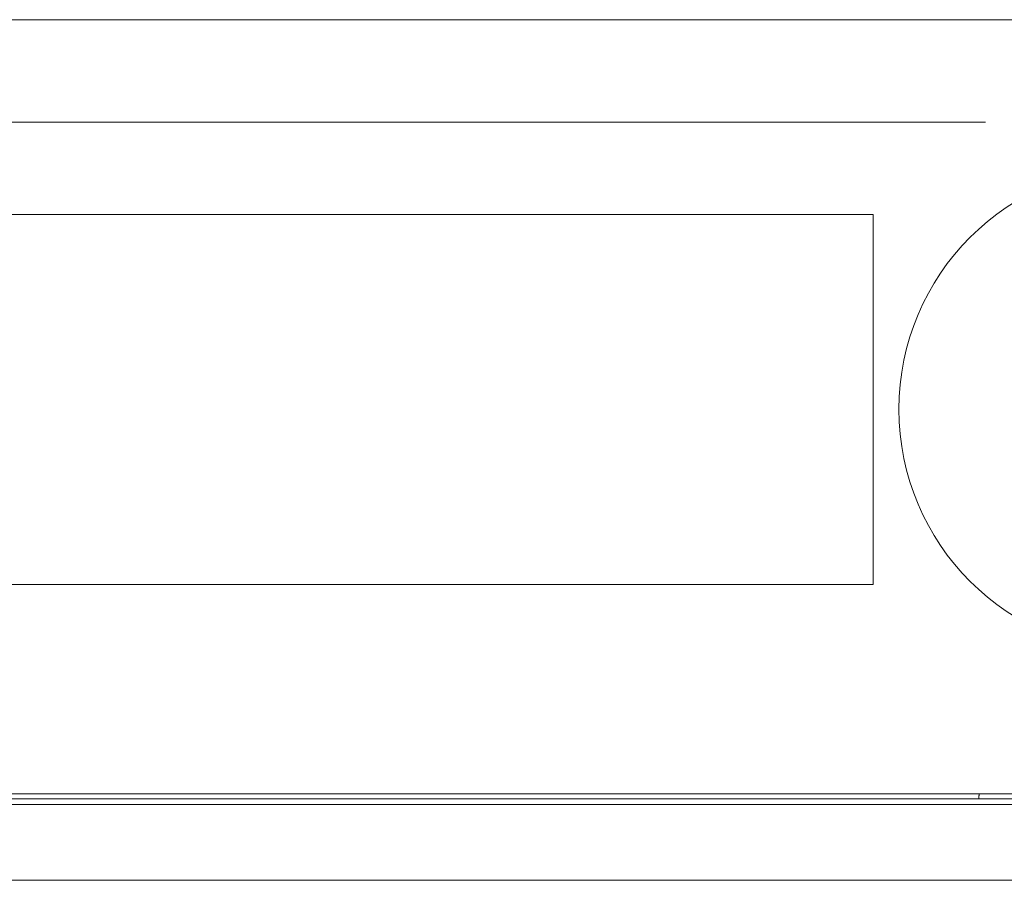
# Model space of a CAD drawing. Extents: x 0 to 59450, y 0 to 42050.
# Tile 127 of 256: x 32636 to 32687, y 6316 to 6360. Entities that reach past the tile are written whole.
import ezdxf

# ---------------------------------------------------------------- set-up
doc = ezdxf.new("R2010")
doc.units = 0
doc.header["$LTSCALE"] = 20
doc.header["$MEASUREMENT"] = 0
doc.layers.get('0').update_dxf_attribs({"linetype": 'CONTINUOUS'})

msp = doc.modelspace()

# ---------------------------------------------------------------- linework, layer by layer
at = {"color": 3, "linetype": 'Continuous', "lineweight": 13}
for p, q in [((32685.89, 6359.774), (32466.873, 6359.774)), ((32693.95, 6359.774), (32685.89, 6359.774)), ((32685.89, 6354.512), (32462.311, 6354.512)), ((32680.124, 6349.775), (32427.685, 6349.775)), ((32680.124, 6330.774), (32680.124, 6349.774)), ((32680.124, 6330.774), (32680.124, 6349.774)), ((32427.685, 6330.775), (32680.124, 6330.775)), ((32508.774, 6319.774), (32685.559, 6319.774)), ((32634.17, 6320.042), (32641.501, 6320.042)), ((32636.297, 6319.773), (32640.487, 6319.774)), ((32640.487, 6319.774), (32644.657, 6319.774)), ((32641.501, 6320.042), (32648.136, 6320.042)), ((32644.657, 6319.774), (32648.796, 6319.774)), ((32648.136, 6320.042), (32656.539, 6320.042)), ((32648.796, 6319.774), (32652.988, 6319.774)), ((32652.988, 6319.774), (32657.261, 6319.774)), ((32656.539, 6320.042), (32669.295, 6320.042)), ((32657.261, 6319.774), (32661.266, 6319.774)), ((32661.266, 6319.774), (32664.881, 6319.774)), ((32664.881, 6319.774), (32669.468, 6319.774)), ((32669.295, 6320.042), (32685.89, 6320.042)), ((32669.468, 6319.774), (32676.455, 6319.773)), ((32676.455, 6319.773), (32685.56, 6319.773)), ((32685.56, 6319.943), (32685.559, 6319.929)), ((32685.559, 6319.929), (32685.559, 6319.915)), ((32685.559, 6319.915), (32685.559, 6319.902)), ((32685.559, 6319.902), (32685.559, 6319.89)), ((32685.559, 6319.89), (32685.559, 6319.878)), ((32685.559, 6319.878), (32685.559, 6319.867)), ((32685.559, 6319.867), (32685.559, 6319.857)), ((32685.559, 6319.857), (32685.559, 6319.847)), ((32685.559, 6319.847), (32685.559, 6319.838)), ((32685.559, 6319.838), (32685.559, 6319.83)), ((32685.559, 6319.83), (32685.559, 6319.822)), ((32685.559, 6319.822), (32685.559, 6319.814)), ((32685.559, 6319.814), (32685.559, 6319.808)), ((32685.559, 6319.808), (32685.559, 6319.802)), ((32685.559, 6319.802), (32685.559, 6319.796)), ((32685.559, 6319.796), (32685.559, 6319.791)), ((32685.559, 6319.791), (32685.559, 6319.787)), ((32685.559, 6319.787), (32685.56, 6319.783)), ((32685.559, 6319.774), (32818.089, 6319.774)), ((32685.56, 6320.042), (32685.56, 6320.024)), ((32685.56, 6320.024), (32685.56, 6320.007)), ((32685.56, 6320.007), (32685.56, 6319.99)), ((32685.56, 6319.99), (32685.56, 6319.973)), ((32685.56, 6319.973), (32685.56, 6319.958)), ((32685.56, 6319.958), (32685.56, 6319.943)), ((32685.56, 6319.783), (32685.56, 6319.78)), ((32685.89, 6320.042), (33947.856, 6320.042)), ((32818.089, 6319.486), (32528.174, 6319.486)), ((32536.896, 6315.598), (32818.089, 6315.598))]:
    msp.add_line(p, q, dxfattribs=at)
msp.add_circle((32693.95, 6339.774), 12.5, dxfattribs=at)
for centre, radius, start, end in [((32687.28, 6319.779), 1.72, 179.955, 180.045), ((32685.995, 6319.776), 0.435, 179.8355, 180.1645), ((32685.841, 6319.786), 0.282, 182.3789, 182.8262)]:
    msp.add_arc(centre, radius, start, end, dxfattribs=at)

doc.saveas('drawing.dxf')
